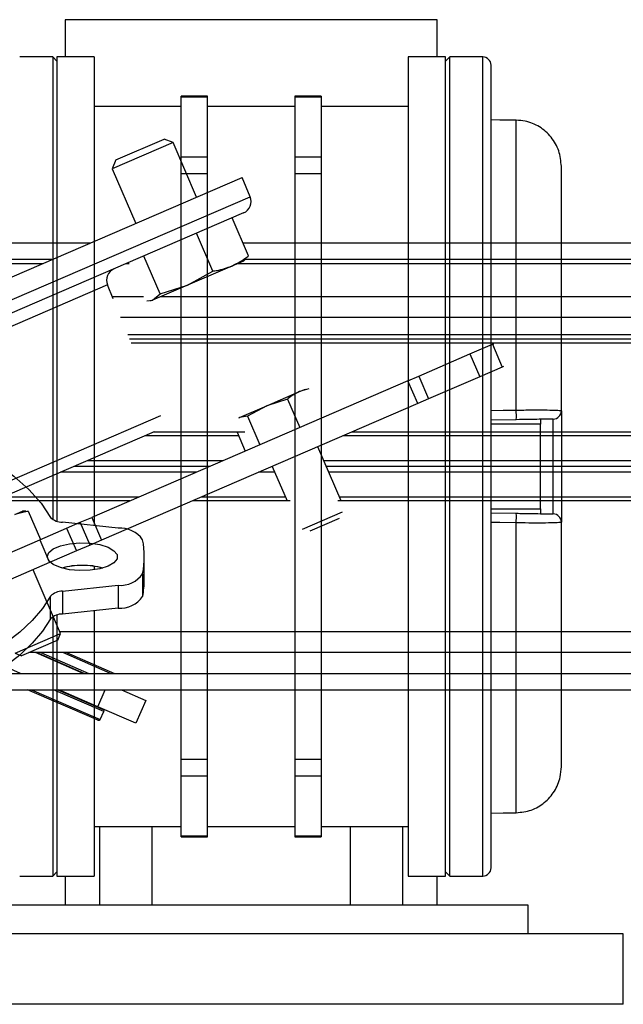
# Model space of a CAD drawing. Header units: millimetres. Extents: x -83 to 702, y 0 to 360.
# Tile 11 of 18: x 162 to 211, y 183 to 262. Entities that reach past the tile are written whole.
import ezdxf

# ---------------------------------------------------------------- set-up
doc = ezdxf.new("R2010")
doc.units = ezdxf.units.MM

msp = doc.modelspace()

# ---------------------------------------------------------------- linework, layer by layer
at = {"color": 7, "linetype": 'Continuous', "lineweight": 25}
for p, q in [((166.1239, 261.7585), (166.1239, 258.7661)), ((196.0478, 261.7585), (166.1239, 261.7585)), ((196.0478, 258.7661), (196.0478, 261.7585)), ((165.1265, 258.7661), (162.4666, 258.7661)), ((165.459, 258.4336), (165.1265, 258.7661)), ((165.1265, 258.7661), (165.1265, 221.5985)), ((168.4514, 258.7661), (165.459, 258.7661)), ((165.459, 258.7661), (165.459, 221.4555)), ((168.4514, 258.7661), (168.4514, 221.195)), ((196.7128, 258.7661), (193.7204, 258.7661)), ((193.7204, 258.7661), (193.7204, 192.9336)), ((197.0452, 258.7661), (196.7128, 258.4336)), ((196.7128, 192.9336), (196.7128, 258.7661)), ((199.7051, 258.7661), (197.0452, 258.7661)), ((197.0452, 192.9336), (197.0452, 258.7661)), ((199.7051, 192.9336), (199.7051, 258.7661)), ((200.3701, 193.5986), (200.3701, 258.1011)), ((177.5815, 255.6057), (175.4535, 255.6057)), ((175.4535, 255.569), (175.4535, 255.6057)), ((177.5815, 255.569), (177.5815, 255.6057)), ((186.7182, 255.6057), (184.5903, 255.6057)), ((184.5903, 255.6057), (184.5903, 255.569)), ((186.7182, 255.6057), (186.7182, 255.569)), ((175.4535, 255.569), (177.5815, 255.569)), ((175.4535, 250.6987), (175.4535, 255.569)), ((177.5815, 250.6987), (177.5815, 255.569)), ((184.5903, 255.569), (186.7182, 255.569)), ((184.5903, 255.569), (184.5903, 250.6987)), ((186.7182, 255.569), (186.7182, 250.6987)), ((175.4535, 254.7762), (168.4514, 254.7762)), ((184.5903, 254.7762), (177.5815, 254.7762)), ((193.7204, 254.7762), (186.7182, 254.7762)), ((202.4035, 253.6811), (200.3701, 253.7048)), ((202.4002, 230.382), (202.4002, 253.6776)), ((174.798, 251.8911), (169.9137, 249.7831)), ((170.1913, 250.4824), (174.0988, 252.1687)), ((174.798, 251.8911), (174.0988, 252.1687)), ((176.6952, 247.4952), (174.798, 251.8911)), ((170.1913, 250.4824), (169.9137, 249.7831)), ((177.5815, 250.6987), (175.4535, 250.6987)), ((175.4535, 249.4054), (175.4535, 250.6987)), ((177.5815, 249.4054), (177.5815, 250.6987)), ((186.7182, 250.6987), (184.5903, 250.6987)), ((184.5903, 250.6987), (184.5903, 249.4054)), ((186.7182, 250.6987), (186.7182, 249.4054)), ((169.9137, 249.7831), (171.8108, 245.3872)), ((175.4535, 249.4054), (177.5815, 249.4054)), ((175.4535, 202.2943), (175.4535, 249.4054)), ((177.5815, 202.2943), (177.5815, 249.4054)), ((184.5903, 249.4054), (184.5903, 202.2943)), ((184.5903, 249.4054), (186.7182, 249.4054)), ((186.7182, 249.4054), (186.7182, 202.2943)), ((206.0256, 230.3269), (206.0256, 249.9751)), ((152.8841, 237.2188), (180.3584, 249.0762)), ((180.9971, 247.5222), (180.3584, 249.0762)), ((130.492, 225.7253), (180.9971, 247.5222)), ((180.4698, 246.2272), (153.9381, 234.7767)), ((180.8749, 242.7903), (179.5609, 245.8349)), ((178.0101, 241.5539), (176.6961, 244.5985)), ((168.1427, 243.8042), (150.5135, 243.8042)), ((684.312, 243.8042), (180.4374, 243.8042)), ((165.0612, 242.4742), (153.513, 242.4742)), ((171.0623, 242.1417), (171.0531, 242.1631)), ((173.7562, 239.718), (172.4421, 242.7626)), ((180.4695, 242.3643), (179.5338, 241.9605)), ((180.4695, 242.3643), (180.6587, 242.5429)), ((666.0252, 242.4742), (180.5859, 242.4742)), ((180.8749, 242.7903), (180.6251, 242.5785)), ((164.2908, 242.1417), (153.6565, 242.1417)), ((171.2639, 242.1417), (171.0034, 242.1417)), ((179.5338, 241.9605), (175.9744, 240.4244)), ((175.9744, 240.4244), (178.0101, 241.5539)), ((657.713, 242.1417), (179.9536, 242.1417)), ((169.5316, 240.4391), (158.6616, 235.7478)), ((169.9911, 239.3212), (169.5316, 240.4391)), ((175.9744, 240.4244), (173.1529, 239.2067)), ((173.7562, 239.718), (175.9744, 240.4244)), ((172.4119, 239.4818), (169.9251, 239.4818)), ((172.6926, 239.155), (173.1529, 239.2067)), ((173.1529, 239.2067), (172.9663, 239.1261)), ((173.1529, 239.2067), (173.7562, 239.718)), ((561.2918, 239.4818), (173.7905, 239.4818)), ((561.2918, 237.8194), (170.5788, 237.8194)), ((561.2918, 236.4229), (171.1527, 236.4229)), ((561.2918, 236.0905), (171.3065, 236.0905)), ((561.2918, 235.758), (171.426, 235.758)), ((198.6779, 234.8925), (200.4802, 235.6704)), ((200.4802, 235.6704), (200.5963, 235.7205)), ((200.4802, 235.6704), (201.2707, 233.8388)), ((194.5652, 233.1176), (198.6779, 234.8925)), ((198.6779, 234.8925), (199.4684, 233.0609)), ((201.2707, 233.8388), (199.4684, 233.0609)), ((201.3868, 233.8888), (201.2707, 233.8388)), ((193.6896, 232.7397), (168.2556, 221.7629)), ((193.6896, 232.7397), (194.5652, 233.1176)), ((194.4801, 230.9081), (193.6896, 232.7397)), ((194.5652, 233.1176), (195.3556, 231.2859)), ((199.4684, 233.0609), (195.3556, 231.2859)), ((182.3386, 230.7379), (184.963, 231.8705)), ((185.7112, 232.0862), (184.963, 231.8705)), ((184.963, 231.8705), (185.4416, 232.0771)), ((184.0156, 231.2734), (182.3386, 230.7379)), ((184.0156, 231.2734), (185.0011, 228.9899)), ((195.3556, 231.2859), (194.4801, 230.9081)), ((194.4801, 230.9081), (169.046, 219.9313)), ((180.1377, 229.788), (182.3386, 230.7379)), ((182.3386, 230.7379), (180.7987, 229.8851)), ((206.0256, 230.3269), (206.0256, 221.3728)), ((143.8215, 216.9928), (173.8178, 229.9386)), ((180.0824, 229.7642), (180.1377, 229.788)), ((180.1377, 229.788), (180.0847, 229.7461)), ((180.7987, 229.8851), (180.1377, 229.788)), ((180.7987, 229.8851), (181.7842, 227.6016)), ((202.406, 229.6103), (200.3703, 229.5747)), ((204.36, 229.6462), (204.36, 229.26)), ((205.3723, 222.0377), (205.3723, 229.662)), ((204.36, 229.26), (200.3701, 229.26)), ((204.36, 222.4397), (204.36, 229.26)), ((173.2888, 228.6428), (159.208, 222.5659)), ((180.0725, 228.3103), (172.5182, 228.3103)), ((180.5747, 228.6095), (173.2116, 228.6095)), ((179.9434, 228.6095), (180.5991, 227.0901)), ((518.0684, 228.3103), (188.4608, 228.3103)), ((518.0684, 228.6095), (189.1541, 228.6095)), ((188.3142, 223.0902), (186.4381, 227.4373)), ((177.7253, 225.8498), (166.8173, 225.8498)), ((178.8039, 226.3153), (167.8958, 226.3153)), ((182.7777, 225.8498), (182.7598, 225.8498)), ((182.7749, 225.8563), (183.9687, 223.0902)), ((518.0684, 226.3153), (186.9223, 226.3153)), ((518.0684, 225.8498), (187.1232, 225.8498)), ((176.6468, 225.3844), (165.7387, 225.3844)), ((182.9786, 225.3844), (181.6813, 225.3844)), ((518.0684, 225.3844), (187.3241, 225.3844)), ((172.0244, 223.3894), (161.1163, 223.3894)), ((183.8395, 223.3894), (177.0589, 223.3894)), ((518.0684, 223.3894), (188.1851, 223.3894)), ((171.331, 223.0902), (160.423, 223.0902)), ((184.2306, 223.0902), (176.3655, 223.0902)), ((518.0684, 223.0902), (188.0523, 223.0902)), ((200.3701, 222.4397), (204.36, 222.4397)), ((204.36, 222.4397), (204.36, 222.0474)), ((163.156, 222.2708), (162.082, 221.9956)), ((162.082, 221.9956), (162.6846, 222.2556)), ((162.9484, 222.271), (162.6846, 222.2556)), ((162.9502, 222.2396), (163.156, 222.2708)), ((163.156, 222.2708), (164.1415, 219.9873)), ((167.3428, 221.369), (168.2556, 221.7629)), ((168.2556, 221.7629), (169.046, 219.9313)), ((185.2091, 220.8231), (188.4307, 222.2135)), ((188.1556, 221.6602), (185.8003, 220.6437)), ((200.3703, 222.125), (202.406, 222.0894)), ((164.076, 219.9591), (166.2408, 220.8934)), ((170.3892, 220.8934), (165.9098, 221.369)), ((166.2408, 220.8934), (167.3428, 221.369)), ((166.2408, 220.8934), (167.0313, 219.0617)), ((168.1333, 219.5373), (167.3428, 221.369)), ((202.4002, 198.0221), (202.4002, 221.3177)), ((206.0256, 201.7246), (206.0256, 221.3728)), ((157.7654, 217.2356), (164.076, 219.9591)), ((164.076, 219.9591), (164.8665, 218.1275)), ((168.1333, 219.5373), (167.0313, 219.0617)), ((169.046, 219.9313), (168.1333, 219.5373)), ((167.0313, 219.0617), (164.8665, 218.1275)), ((172.489, 216.7657), (172.489, 218.5973)), ((164.8665, 218.1275), (158.5559, 215.4039)), ((168.4514, 217.8275), (168.4514, 217.5426)), ((165.7562, 212.4277), (163.5428, 217.5562)), ((172.3522, 217.2356), (172.3522, 215.4039)), ((165.9098, 215.8257), (170.3892, 216.3013)), ((170.3892, 216.3013), (170.3892, 214.4697)), ((164.9561, 213.6002), (164.9561, 215.4318)), ((165.9098, 215.8257), (165.9098, 213.9941)), ((170.3892, 214.4697), (165.9098, 213.9941)), ((165.1265, 213.7645), (165.1265, 192.9336)), ((165.459, 213.9075), (165.459, 192.9336)), ((168.4514, 214.2639), (168.4514, 192.9336)), ((162.0929, 210.8467), (165.7562, 212.4277)), ((165.548, 211.9032), (165.7562, 212.4277)), ((561.2918, 212.5504), (165.7032, 212.5504)), ((165.548, 211.9032), (162.6174, 210.6385)), ((162.5439, 209.2255), (158.6919, 210.8879)), ((162.0929, 210.8467), (162.6174, 210.6385)), ((561.2918, 210.8879), (163.1954, 210.8879)), ((167.5784, 209.2255), (163.7264, 210.8879)), ((167.6623, 209.2255), (163.8103, 210.8879)), ((164.1635, 210.8879), (168.0155, 209.2255)), ((169.7776, 209.2255), (165.9256, 210.8879)), ((166.2437, 210.8879), (170.0957, 209.2255)), ((144.2399, 209.2255), (666.0252, 209.2255)), ((141.1584, 207.8955), (684.312, 207.8955)), ((168.4588, 205.5864), (163.1082, 207.8955)), ((163.4263, 207.8955), (168.9284, 205.5209)), ((169.2387, 206.1475), (165.1884, 207.8955)), ((165.5416, 207.8955), (169.1722, 206.3286)), ((168.7646, 206.5408), (165.6255, 207.8955)), ((168.7646, 206.5408), (169.3493, 207.8955)), ((170.66, 207.8955), (172.6078, 207.0549)), ((171.8173, 205.2233), (168.7646, 206.5408)), ((172.6078, 207.0549), (171.8173, 205.2233)), ((168.8125, 206.4839), (168.8256, 206.5144)), ((168.9284, 205.5209), (169.2387, 206.1475)), ((168.7566, 205.4579), (168.4588, 205.5864)), ((177.5815, 202.2943), (175.4535, 202.2943)), ((175.4535, 201.001), (175.4535, 202.2943)), ((177.5815, 201.001), (177.5815, 202.2943)), ((186.7182, 202.2943), (184.5903, 202.2943)), ((184.5903, 202.2943), (184.5903, 201.001)), ((186.7182, 202.2943), (186.7182, 201.001)), ((175.4535, 201.001), (177.5815, 201.001)), ((175.4535, 196.1307), (175.4535, 201.001)), ((177.5815, 196.1307), (177.5815, 201.001)), ((184.5903, 201.001), (186.7182, 201.001)), ((184.5903, 201.001), (184.5903, 196.1307)), ((186.7182, 201.001), (186.7182, 196.1307)), ((200.3701, 197.9949), (202.4009, 198.0186)), ((202.4022, 198.0186), (202.4035, 198.0186)), ((168.4514, 196.9235), (175.4535, 196.9235)), ((168.9194, 190.6062), (168.9194, 196.9235)), ((173.1062, 196.9235), (173.1062, 190.6062)), ((177.5815, 196.9235), (184.5903, 196.9235)), ((186.7182, 196.9235), (193.7204, 196.9235)), ((189.0656, 190.6062), (189.0656, 196.9235)), ((193.2523, 196.9235), (193.2523, 190.6062)), ((177.5815, 196.1307), (175.4535, 196.1307)), ((175.4535, 196.094), (175.4535, 196.1307)), ((175.4535, 196.094), (177.5815, 196.094)), ((177.5815, 196.094), (177.5815, 196.1307)), ((186.7182, 196.1307), (184.5903, 196.1307)), ((184.5903, 196.1307), (184.5903, 196.094)), ((184.5903, 196.094), (186.7182, 196.094)), ((186.7182, 196.1307), (186.7182, 196.094)), ((165.1265, 192.9336), (165.459, 193.2661)), ((196.7128, 193.2661), (197.0452, 192.9336)), ((162.4666, 192.9336), (165.1265, 192.9336)), ((165.459, 192.9336), (168.4514, 192.9336)), ((166.1239, 192.9336), (166.1239, 190.6062)), ((193.7204, 192.9336), (196.7128, 192.9336)), ((196.0478, 190.6062), (196.0478, 192.9336)), ((197.0452, 192.9336), (199.7051, 192.9336)), ((203.3625, 190.6062), (158.8092, 190.6062)), ((203.3625, 188.2788), (203.3625, 190.6062)), ((211.0097, 188.2788), (151.162, 188.2788)), ((211.0097, 182.6265), (211.0097, 188.2788)), ((211.0097, 182.6265), (151.162, 182.6265))]:
    msp.add_line(p, q, dxfattribs=at)
at = {"color": 7, "linetype": 'Continuous', "lineweight": 25, "flags": 128}
for points in [[(202.4002, 253.6776), (201.0706, 253.6932), (200.3701, 253.7014)], [(202.4002, 253.6776), (202.4028, 253.6852), (202.4035, 253.6811)], [(200.3701, 230.3457), (201.3589, 230.3634), (202.4002, 230.382)], [(154.7361, 228.9976), (155.1271, 228.8449), (157.1287, 227.985), (158.9488, 227.064), (160.5754, 226.0878), (161.998, 225.0627), (163.2073, 223.9956), (164.1955, 222.8932), (164.9561, 221.7629)], [(202.4002, 221.3177), (201.0706, 221.3415), (200.3701, 221.354)], [(164.6756, 218.5973), (164.8012, 218.9274), (165.1667, 219.2282), (165.7397, 219.4729), (166.4692, 219.6398), (167.2905, 219.7141), (168.1306, 219.6891), (168.9148, 219.5672), (169.5734, 219.359), (170.048, 219.0832), (170.2963, 218.7642), (170.2963, 218.4304), (170.048, 218.1114), (169.5734, 217.8356), (168.9148, 217.6275), (168.1306, 217.5056), (167.2905, 217.4806), (166.4692, 217.5549), (165.7397, 217.7218), (165.1667, 217.9665), (164.8012, 218.2673), (164.6756, 218.5973)], [(164.9561, 215.4318), (164.3032, 214.4414), (163.4754, 213.4717), (162.477, 212.5276), (161.3128, 211.6137), (159.9888, 210.7348), (158.5114, 209.895), (156.8882, 209.0987), (155.1271, 208.3497)], [(164.9561, 213.6002), (164.3032, 212.6097), (163.4754, 211.6401), (162.477, 210.6959), (161.3128, 209.7821), (159.9888, 208.9031), (158.5114, 208.0634), (156.8882, 207.2671), (155.1271, 206.5181)], [(200.3701, 197.9983), (201.3589, 198.0099), (202.4002, 198.0221)], [(202.4035, 198.0186), (202.4028, 198.0145), (202.4002, 198.0221)]]:
    msp.add_lwpolyline(points, dxfattribs=at)
at = {"color": 7, "linetype": 'Continuous', "lineweight": 25}
for centre, radius, start, end in [((199.7051, 258.1011), 0.665, 0, 90), ((180.0746, 247.143), 0.9975, 293.343994, 22.343994), ((170.4542, 240.8183), 0.9975, 113.343994, 202.343994), ((185.0883, 229.866), 17.3196, 359.154074, 1.707464), ((205.3607, 230.3269), 0.665, 271, 0), ((165.8915, 222.676), 1.3072, 224.310586, 270.79988), ((185.0883, 221.8337), 17.3196, 358.292536, 0.845926), ((205.3607, 221.3728), 0.665, 0, 89), ((170.5558, 218.7141), 2.1856, 34.723742, 94.37392), ((165.6351, 218.5973), 6.8538, 348.539771, 11.460229), ((167.4154, 212.0111), 5.8903, 89.160344, 105.430102), ((167.4169, 211.9466), 5.9461, 89.182201, 105.170055), ((167.5881, 212.0111), 5.8903, 74.569898, 90.839656), ((167.5866, 211.9466), 5.9461, 74.829945, 90.817799), ((170.5558, 218.4805), 2.1856, 265.62608, 325.276258), ((165.5991, 216.7703), 6.89, 348.56189, 359.961886), ((165.8915, 214.5186), 1.3072, 89.20012, 135.689414), ((170.5558, 216.6489), 2.1856, 265.62608, 325.276258), ((165.8915, 212.687), 1.3072, 89.20012, 135.689414), ((169.1195, 206.2065), 0.133, 333.656006, 66.656006), ((168.8093, 205.58), 0.133, 246.656006, 333.656006), ((199.7051, 193.5986), 0.665, 270, 0)]:
    msp.add_arc(centre, radius, start, end, dxfattribs=at)
for points, knots in [([(206.0256, 249.9751), (205.9842, 250.3961), (205.9013, 251.2387), (205.2536, 252.3593), (204.3038, 253.196), (203.2894, 253.615), (202.6387, 253.6608), (202.4002, 253.6776)], [0, 0, 0, 0, 0.2198289, 0.439994, 0.6588493, 0.8749667, 1, 1, 1, 1]), ([(179.5338, 241.9605), (179.9728, 242.1936), (180.4364, 242.4397), (180.8529, 242.7726), (180.8749, 242.7903)], [0, 0, 0, 0, 0.9470257, 1, 1, 1, 1]), ([(178.0101, 241.5539), (178.1188, 241.5699), (178.6463, 241.6476), (179.1411, 241.8221), (179.5338, 241.9605)], [0, 0, 0, 0, 0.20618569, 1, 1, 1, 1]), ([(184.963, 231.8705), (184.6523, 231.7037), (184.3242, 231.5276), (184.0311, 231.2862), (184.0156, 231.2734)], [0, 0, 0, 0, 0.9470257, 1, 1, 1, 1]), ([(202.4002, 230.382), (202.8076, 230.3869), (203.6218, 230.3965), (204.7034, 230.3956), (205.523, 230.3816), (205.9622, 230.3572), (206.0075, 230.3356), (206.0256, 230.3269)], [0, 0, 0, 0, 0.2128736, 0.4254625, 0.6392063, 0.8554982, 1, 1, 1, 1]), ([(205.3723, 229.662), (205.3574, 229.6618), (205.3204, 229.6611), (204.9615, 229.6549), (204.2911, 229.6432), (203.4061, 229.6277), (202.7394, 229.6161), (202.406, 229.6103)], [0, 0, 0, 0, 0.1448814, 0.3615524, 0.5753397, 0.7876427, 1, 1, 1, 1]), ([(202.406, 222.0894), (202.6012, 222.086), (203.1338, 222.0767), (203.9641, 222.0622), (204.7412, 222.0487), (205.2707, 222.0394), (205.3384, 222.0382), (205.3723, 222.0377)], [0, 0, 0, 0, 0.1247127, 0.34042654, 0.55918865, 0.77962349, 1, 1, 1, 1]), ([(206.0256, 221.3728), (205.9842, 221.3599), (205.9013, 221.3341), (205.2536, 221.3112), (204.3038, 221.3022), (203.2894, 221.3062), (202.6387, 221.3146), (202.4002, 221.3177)], [0, 0, 0, 0, 0.2198289, 0.439994, 0.6588493, 0.8749667, 1, 1, 1, 1]), ([(202.4002, 198.0221), (202.8076, 198.0668), (203.6218, 198.1562), (204.7034, 198.7928), (205.523, 199.7238), (205.9622, 200.7599), (206.0075, 201.4487), (206.0256, 201.7246)], [0, 0, 0, 0, 0.2128736, 0.4254625, 0.6392063, 0.8554982, 1, 1, 1, 1])]:
    msp.add_open_spline(points, degree=3, knots=knots, dxfattribs=at)

doc.saveas('drawing.dxf')
